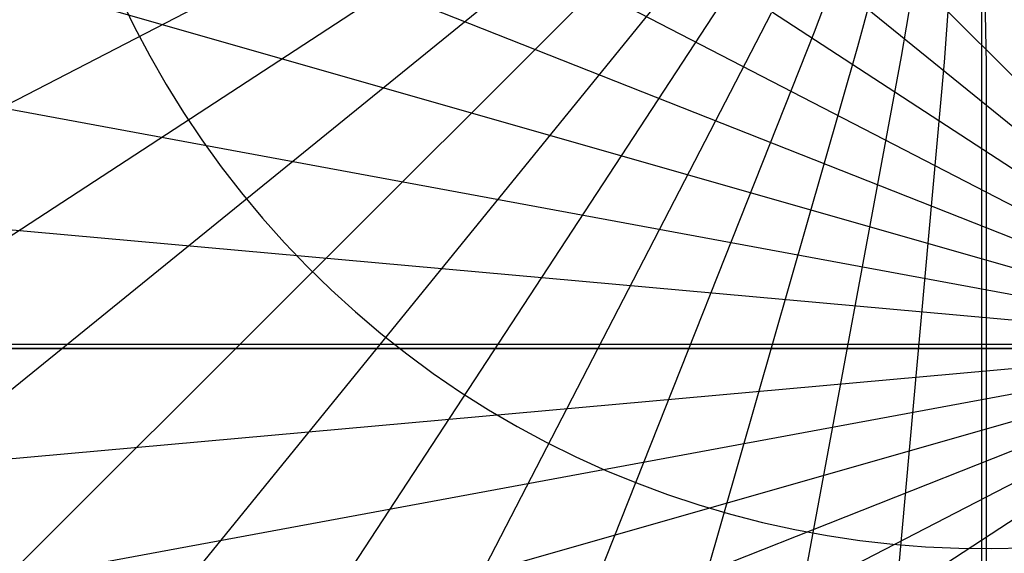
# Model space of a CAD drawing. Header units: millimetres. Extents: x 20498 to 21098, y 1199 to 1799.
# Tile 61 of 110: x 20796.84 to 20797.694, y 1498.469 to 1498.932. Entities that reach past the tile are written whole.
import ezdxf

# ---------------------------------------------------------------- set-up
doc = ezdxf.new("R2010")
doc.units = ezdxf.units.MM
doc.layers.add('Rico Pouf Ferm Living', color=7, linetype='Continuous', true_color=0x000000)

msp = doc.modelspace()

# ---------------------------------------------------------------- linework, layer by layer
at = {"layer": 'Rico Pouf Ferm Living'}
for p, q in [((20797.9341, 1498.64996, 421.033), (20788.44076, 1508.14092, 420.98708)), ((20797.9341, 1498.64996, 421.033), (20787.51133, 1507.10998, 420.98477)), ((20797.9341, 1498.64996, 421.033), (20786.69738, 1505.99474, 420.98235)), ((20797.9341, 1498.64996, 421.033), (20786.00898, 1504.81473, 420.97988)), ((20797.9341, 1498.64996, 421.033), (20785.4519, 1503.59062, 420.97738)), ((20797.9341, 1498.64996, 421.033), (20785.02762, 1502.34321, 420.97491)), ((20797.9341, 1498.64996, 421.033), (20784.7336, 1501.09232, 420.97248)), ((20797.9341, 1498.64996, 421.033), (20784.56382, 1499.85602, 420.97014)), ((20797.67589, 1313.84645, 52.87625), (20797.67443, 1499.30185, 52.68079)), ((20632.97942, 1414.13935, 54.98404), (20797.3176, 1499.11074, 54.67892)), ((20642.48892, 1397.83906, 54.95855), (20797.33854, 1499.07525, 54.67887)), ((20653.73272, 1382.4337, 54.93549), (20797.36326, 1499.04174, 54.67882)), ((20797.52914, 1498.92132, 54.67867), (20797.56515, 1499.01661, 54.67922)), ((20666.57181, 1368.19267, 54.91529), (20797.39145, 1499.01078, 54.67877)), ((20797.56683, 1498.90871, 54.67867), (20797.59332, 1499.00707, 54.67921)), ((20797.6046, 1498.90003, 54.67867), (20797.62157, 1499.00048, 54.67922)), ((20797.64191, 1498.89509, 54.67867), (20797.64948, 1498.99668, 54.67922)), ((20797.6783, 1498.89364, 54.67869), (20797.6767, 1498.9955, 54.67923)), ((20680.81301, 1355.35376, 54.8983), (20797.42268, 1498.9829, 54.67873)), ((20696.21854, 1344.11014, 54.88476), (20797.45644, 1498.95852, 54.67871)), ((20796.92694, 1498.95177, 54.67693), (20796.93942, 1498.92597, 54.67689)), ((20712.519, 1334.60081, 54.8748), (20797.49213, 1498.93793, 54.67868)), ((20729.42848, 1326.90556, 54.86844), (20797.52914, 1498.92132, 54.67867)), ((20796.93942, 1498.92597, 54.67689), (20796.95279, 1498.90062, 54.67685)), ((20746.65993, 1321.04469, 54.86559), (20797.56683, 1498.90871, 54.67867)), ((20763.93934, 1316.98309, 54.86606), (20797.6046, 1498.90003, 54.67867)), ((20781.01729, 1314.63779, 54.86957), (20797.64191, 1498.89509, 54.67867)), ((20796.95279, 1498.90062, 54.67685), (20796.96704, 1498.87575, 54.67681)), ((20797.67729, 1313.88784, 54.87582), (20797.6783, 1498.89364, 54.67869)), ((20796.96704, 1498.87575, 54.67681), (20796.98214, 1498.85139, 54.67677)), ((20796.98214, 1498.85139, 54.67677), (20796.99807, 1498.82757, 54.67674)), ((20796.99807, 1498.82757, 54.67674), (20797.01482, 1498.80431, 54.6767)), ((20797.01482, 1498.80431, 54.6767), (20797.03237, 1498.78165, 54.67667)), ((20797.03237, 1498.78165, 54.67667), (20797.0507, 1498.75962, 54.67664)), ((20797.0507, 1498.75962, 54.67664), (20797.06978, 1498.73823, 54.67661)), ((20797.06978, 1498.73823, 54.67661), (20797.08959, 1498.71752, 54.67658)), ((20797.08959, 1498.71752, 54.67658), (20797.1101, 1498.69751, 54.67655)), ((20797.1101, 1498.69751, 54.67655), (20797.1313, 1498.67822, 54.67653)), ((20797.1313, 1498.67822, 54.67653), (20797.15316, 1498.65968, 54.6765)), ((20797.15316, 1498.65968, 54.6765), (20797.17564, 1498.64191, 54.67648)), ((20797.93324, 1498.64642, 423.03306), (20784.49347, 1498.64644, 422.96788)), ((20797.9341, 1498.64996, 421.033), (20784.50953, 1498.64998, 420.96791)), ((20797.9341, 1498.64996, 421.033), (20784.56384, 1497.44394, 420.96572)), ((20797.9341, 1498.64996, 421.033), (20784.73363, 1496.20764, 420.96354)), ((20797.9341, 1498.64996, 421.033), (20785.02767, 1494.95676, 420.96138)), ((20797.9341, 1498.64996, 421.033), (20785.45197, 1493.70935, 420.95929)), ((20797.9341, 1498.64996, 421.033), (20786.00906, 1492.48526, 420.95731)), ((20797.9341, 1498.64996, 421.033), (20786.69747, 1491.30525, 420.95546)), ((20797.93324, 1498.64642, 423.03306), (20791.90138, 1498.64642, 423.04307)), ((20791.90138, 1498.64642, 423.04307), (20797.93324, 1498.64642, 423.03306)), ((20797.17564, 1498.64191, 54.67648), (20797.19873, 1498.62493, 54.67646)), ((20797.19873, 1498.62493, 54.67646), (20797.22239, 1498.60876, 54.67644)), ((20797.22239, 1498.60876, 54.67644), (20797.2466, 1498.59342, 54.67642)), ((20797.2466, 1498.59342, 54.67642), (20797.27133, 1498.57893, 54.67641)), ((20797.27133, 1498.57893, 54.67641), (20797.29655, 1498.56531, 54.67639)), ((20797.29655, 1498.56531, 54.67639), (20797.32222, 1498.55257, 54.67638)), ((20797.32222, 1498.55257, 54.67638), (20797.34832, 1498.54074, 54.67637)), ((20797.34832, 1498.54074, 54.67637), (20797.37482, 1498.52981, 54.67637)), ((20797.37482, 1498.52981, 54.67637), (20797.40168, 1498.51981, 54.67636)), ((20797.40168, 1498.51981, 54.67636), (20797.42887, 1498.51075, 54.67636)), ((20797.42887, 1498.51075, 54.67636), (20797.45636, 1498.50264, 54.67635)), ((20797.45636, 1498.50264, 54.67635), (20797.48411, 1498.49548, 54.67635)), ((20797.48411, 1498.49548, 54.67635), (20797.5121, 1498.4893, 54.67635)), ((20797.5121, 1498.4893, 54.67635), (20797.54028, 1498.48409, 54.67636)), ((20797.54028, 1498.48409, 54.67636), (20797.56863, 1498.47986, 54.67636)), ((20797.56863, 1498.47986, 54.67636), (20797.5971, 1498.47661, 54.67637)), ((20797.5971, 1498.47661, 54.67637), (20797.62567, 1498.47436, 54.67638)), ((20797.62567, 1498.47436, 54.67638), (20797.65431, 1498.4731, 54.67639)), ((20797.65431, 1498.4731, 54.67639), (20797.68296, 1498.47284, 54.6764)), ((20797.68296, 1498.47284, 54.6764), (20797.71162, 1498.47357, 54.67642))]:
    msp.add_line(p, q, dxfattribs=at)

doc.saveas('drawing.dxf')
